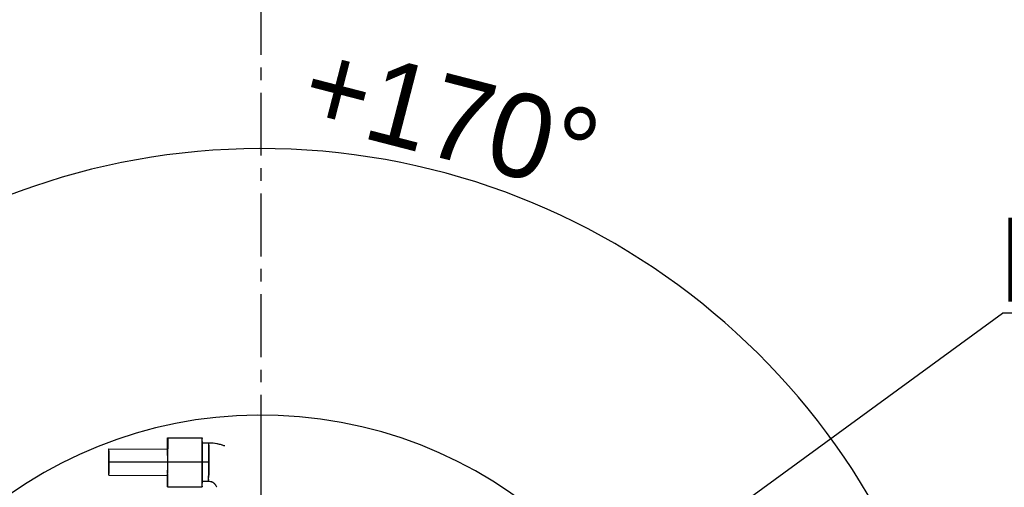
# Model space of a CAD drawing. Header units: millimetres. Extents: x 4086 to 10416, y 123 to 1549.
# Tile 228 of 256: x 9336 to 9453, y 634 to 689. Entities that reach past the tile are written whole.
import ezdxf

# ---------------------------------------------------------------- set-up
doc = ezdxf.new("R2010")
doc.units = ezdxf.units.MM
doc.linetypes.add('CENTER', pattern=[0.6, 0.375, -0.075, 0.075, -0.075])
doc.layers.add('中心线', color=7, linetype='Continuous')
doc.layers.add('运动范围', color=7, linetype='Continuous')
doc.styles.add('思源黑', font='SourceHanSansCN-Normal.ttf')
doc.dimstyles.new('尺寸标注_1_6比例中六', dxfattribs={"dimtxt": 10, "dimasz": 8, "dimexe": 2, "dimexo": 1.5, "dimgap": 1, "dimtad": 1, "dimdec": 1, "dimlfac": 6, "dimdsep": 46, "dimtxsty": '思源黑', "dimcen": 0.09, "dimadec": 0, "dimazin": 0, "dimtp": 0.01, "dimtm": 0.01, "dimtfac": 1, "dimtdec": 1, "dimtofl": 0, "dimtmove": 0, "dimatfit": 3, "dimfxl": 1, "dimtolj": 1, "dimarcsym": 0})
doc.dimstyles.new('尺寸标注_1_6比例中六弯折', dxfattribs={"dimtxt": 10, "dimasz": 8, "dimexe": 2, "dimexo": 1.5, "dimgap": 1, "dimtad": 1, "dimtih": 1, "dimtoh": 1, "dimdec": 1, "dimlfac": 6, "dimdsep": 46, "dimtxsty": '思源黑', "dimcen": 0.09, "dimadec": 0, "dimazin": 0, "dimtp": 0.01, "dimtm": 0.01, "dimtfac": 1, "dimtdec": 1, "dimtofl": 0, "dimtmove": 0, "dimatfit": 3, "dimfxl": 1, "dimtolj": 1, "dimarcsym": 0})

# ---------------------------------------------------------------- blocks, each defined once
blk = doc.blocks.new('*D681')
at = {"layer": 'Defpoints', "color": 0}
for p in [(9407, 620.8), (9364.76, 590.01)]:
    blk.add_point(p, dxfattribs=at)
at = {"layer": '中心线', "color": 0, "lineweight": -2}
for p in [(9413.46, 625.51), (9494.39, 654.42)]:
    blk.add_line(p, (9453.13, 654.42), dxfattribs=at)
at = {"layer": '中心线', "color": 0}
for p, q in [((9364.67, 590.01), (9364.85, 590.01)), ((9364.76, 589.92), (9364.76, 590.1))]:
    blk.add_line(p, q, dxfattribs=at)
blk.add_solid([(9412.68, 626.59), (9414.25, 624.43), (9407, 620.8)], dxfattribs=at)
at = {"layer": '中心线', "color": 0, "insert": (9474.26, 665.79), "char_height": 10, "attachment_point": 2, "style": '思源黑'}
blk.add_mtext('\\A1;R313.6', dxfattribs=at)
blk = doc.blocks.new('*D682')
at = {"layer": 'Defpoints', "color": 0}
for p in [(9331.48, 667.16), (9291.62, 602.91), (9292.35, 602.78), (9438.28, 590.01), (9439.02, 590.01)]:
    blk.add_point(p, dxfattribs=at)
at = {"layer": '运动范围', "color": 0, "linetype": 'Continuous', "lineweight": -2}
for p, q in [((9290.14, 603.17), (9280.04, 604.95)), ((9440.52, 590.01), (9450.78, 590.01))]:
    blk.add_line(p, q, dxfattribs=at)
blk.add_arc((9364.76, 590.01), 84.02, 5.4575, 164.5425, dxfattribs=at)
at = {"layer": '运动范围', "color": 0}
for points in [[(9282.48, 612.7), (9285.08, 612.11), (9282.01, 604.6)], [(9447.07, 597.94), (9449.73, 598.07), (9448.78, 590.01)]]:
    blk.add_solid(points, dxfattribs=at)
at = {"layer": '运动范围', "color": 0, "insert": (9388.64, 682.6), "char_height": 10, "attachment_point": 2, "rotation": 345.5363, "style": '思源黑'}
blk.add_mtext('+\\A1;170%%d', dxfattribs=at)

msp = doc.modelspace()

# ---------------------------------------------------------------- linework, layer by layer
at = {"layer": '中心线', "linetype": 'CENTER', "ltscale": 20}
msp.add_line((9364.758, 409.191), (9364.758, 771.266), dxfattribs=at)
at = {"layer": '中心线', "color": 7}
msp.add_line((9364.758, 590.013), (9364.758, 639.379), dxfattribs=at)
at = {"layer": '运动范围', "color": 7, "linetype": 'Continuous'}
for p, q in [((9353.595, 639.583), (9357.712, 639.576)), ((9358.486, 638.942), (9357.711, 638.943)), ((9357.719, 638.938), (9357.719, 638.944)), ((9358.488, 638.884), (9358.488, 638.882)), ((9358.488, 638.884), (9358.488, 638.882)), ((9358.489, 638.834), (9358.489, 638.802)), ((9358.489, 638.833), (9358.489, 638.802)), ((9358.49, 638.715), (9358.49, 638.707)), ((9358.49, 638.715), (9358.49, 638.707)), ((9358.49, 638.588), (9358.49, 638.586)), ((9358.49, 638.588), (9358.49, 638.586)), ((9358.545, 638.941), (9358.537, 638.941)), ((9346.586, 637.463), (9346.585, 637.33)), ((9346.585, 637.34), (9346.586, 637.463)), ((9346.586, 637.463), (9346.586, 637.463)), ((9346.586, 637.463), (9346.586, 637.463)), ((9346.586, 637.463), (9346.586, 637.463)), ((9346.586, 637.463), (9346.586, 637.463)), ((9346.586, 637.463), (9346.586, 637.463)), ((9346.586, 637.463), (9346.586, 637.463)), ((9346.588, 637.852), (9346.587, 637.787)), ((9346.587, 637.787), (9346.588, 637.852)), ((9346.587, 637.787), (9346.587, 637.738)), ((9346.587, 637.787), (9346.587, 637.738)), ((9346.593, 638.246), (9353.593, 638.233)), ((9346.596, 638.108), (9346.595, 638.129)), ((9346.596, 638.108), (9346.595, 638.128)), ((9346.596, 638.036), (9346.596, 638.038)), ((9346.596, 638.038), (9346.596, 638.036)), ((9346.596, 638.038), (9346.596, 638.036)), ((9346.597, 637.933), (9346.597, 637.935)), ((9346.597, 637.935), (9346.597, 637.933)), ((9346.597, 637.935), (9346.597, 637.933)), ((9346.597, 637.739), (9346.597, 637.79)), ((9346.597, 637.739), (9346.597, 637.787)), ((9346.597, 637.616), (9346.597, 637.739)), ((9346.598, 637.466), (9346.597, 637.616)), ((9346.597, 637.616), (9346.598, 637.466)), ((9346.597, 637.613), (9346.597, 637.616)), ((9346.598, 637.302), (9346.598, 637.466)), ((9346.598, 637.463), (9346.598, 637.466)), ((9346.598, 637.302), (9346.598, 637.463)), ((9353.594, 638.22), (9353.594, 638.219)), ((9353.594, 638.22), (9353.594, 638.219)), ((9353.595, 638.112), (9353.595, 638.095)), ((9353.595, 638.111), (9353.595, 638.095)), ((9353.597, 637.84), (9353.597, 637.775)), ((9353.597, 637.775), (9353.597, 637.84)), ((9353.597, 637.775), (9353.597, 637.726)), ((9353.597, 637.775), (9353.597, 637.726)), ((9353.597, 637.451), (9353.597, 637.451)), ((9353.597, 637.451), (9353.597, 637.451)), ((9353.604, 638.161), (9353.604, 638.243)), ((9353.604, 638.161), (9353.604, 638.243)), ((9353.604, 637.932), (9353.604, 638.161)), ((9353.604, 637.932), (9353.604, 638.161)), ((9353.604, 637.316), (9353.604, 637.524)), ((9353.604, 637.316), (9353.604, 637.524)), ((9357.72, 638.153), (9357.72, 637.925)), ((9357.72, 638.153), (9357.72, 637.925)), ((9357.72, 637.517), (9357.72, 637.309)), ((9357.72, 637.517), (9357.72, 637.309)), ((9358.491, 638.444), (9358.491, 638.431)), ((9358.491, 638.444), (9358.491, 638.431)), ((9358.491, 638.431), (9358.491, 638.344)), ((9358.491, 638.431), (9358.491, 638.344)), ((9358.491, 638.344), (9358.492, 638.269)), ((9358.491, 638.344), (9358.492, 638.271)), ((9358.492, 638.271), (9358.492, 638.269)), ((9358.492, 638.271), (9358.492, 638.269)), ((9358.492, 638.082), (9358.492, 638.064)), ((9358.492, 638.082), (9358.492, 638.065)), ((9358.492, 637.629), (9358.492, 637.85)), ((9358.492, 637.85), (9358.492, 637.649)), ((9358.492, 637.629), (9358.492, 637.85)), ((9358.492, 637.629), (9358.492, 637.85)), ((9358.492, 637.649), (9358.492, 637.629)), ((9358.492, 637.649), (9358.492, 637.63)), ((9346.584, 636.679), (9346.583, 636.651)), ((9346.584, 636.669), (9346.583, 636.651)), ((9346.583, 636.144), (9346.583, 636.272)), ((9346.583, 636.272), (9346.583, 636.144)), ((9346.583, 636.272), (9346.583, 636.272)), ((9346.583, 636.272), (9346.583, 636.151)), ((9346.584, 637.086), (9346.584, 637.085)), ((9346.584, 637.086), (9346.584, 637.085)), ((9346.584, 636.711), (9346.584, 636.697)), ((9346.584, 636.711), (9346.584, 636.7)), ((9346.584, 636.7), (9346.584, 636.679)), ((9346.584, 636.697), (9346.584, 636.679)), ((9346.584, 636.679), (9346.584, 636.697)), ((9346.584, 636.669), (9346.584, 636.679)), ((9346.584, 636.679), (9346.584, 636.669)), ((9346.585, 637.34), (9346.585, 637.302)), ((9346.585, 637.33), (9346.585, 637.34)), ((9346.585, 637.33), (9346.585, 637.302)), ((9346.596, 636.272), (9346.596, 636.273)), ((9346.596, 636.272), (9346.596, 636.273)), ((9346.596, 636.272), (9346.596, 636.273)), ((9346.597, 636.689), (9346.597, 636.711)), ((9346.597, 636.679), (9346.597, 636.711)), ((9346.597, 636.679), (9346.597, 636.689)), ((9346.597, 636.689), (9346.597, 636.679)), ((9353.597, 636.667), (9346.597, 636.679)), ((9346.597, 636.661), (9346.597, 636.679)), ((9346.597, 636.679), (9346.597, 636.661)), ((9346.597, 636.659), (9346.597, 636.679)), ((9346.597, 636.651), (9346.597, 636.661)), ((9346.598, 637.214), (9346.598, 637.302)), ((9346.598, 637.207), (9346.598, 637.302)), ((9346.598, 637.086), (9346.598, 637.214)), ((9346.598, 637.214), (9346.598, 637.086)), ((9346.598, 637.085), (9346.598, 637.086)), ((9353.602, 636.326), (9353.603, 636.624)), ((9353.603, 636.667), (9353.603, 636.688)), ((9353.603, 636.688), (9353.603, 636.676)), ((9353.603, 636.667), (9353.603, 636.676)), ((9353.603, 636.676), (9353.603, 636.667)), ((9358.492, 636.658), (9353.603, 636.667)), ((9353.603, 636.648), (9353.603, 636.667)), ((9353.603, 636.667), (9353.603, 636.648)), ((9353.603, 636.624), (9353.603, 636.667)), ((9353.603, 636.648), (9353.603, 636.624)), ((9357.72, 637.001), (9357.719, 636.702)), ((9357.719, 636.678), (9357.719, 636.702)), ((9357.719, 636.702), (9357.719, 636.66)), ((9357.719, 636.678), (9357.719, 636.66)), ((9357.719, 636.66), (9357.719, 636.678)), ((9357.719, 636.66), (9357.719, 636.638)), ((9357.719, 636.65), (9357.719, 636.66)), ((9357.719, 636.66), (9357.719, 636.65)), ((9357.719, 636.638), (9357.719, 636.65)), ((9358.492, 637.155), (9358.492, 637.328)), ((9358.492, 637.328), (9358.492, 637.27)), ((9358.492, 637.155), (9358.492, 637.328)), ((9358.492, 637.155), (9358.492, 637.328)), ((9358.492, 637.326), (9358.492, 637.27)), ((9358.492, 637.27), (9358.492, 637.166)), ((9358.492, 637.27), (9358.492, 637.166)), ((9358.492, 637.166), (9358.492, 637.155)), ((9358.492, 637.166), (9358.492, 637.155)), ((9346.583, 636.151), (9346.583, 636.056)), ((9346.583, 636.144), (9346.583, 636.056)), ((9346.583, 636.056), (9346.583, 635.892)), ((9346.583, 636.056), (9346.583, 635.892)), ((9346.583, 635.742), (9346.583, 635.892)), ((9346.583, 635.892), (9346.583, 635.742)), ((9346.583, 635.892), (9346.583, 635.745)), ((9346.583, 635.745), (9346.583, 635.742)), ((9346.583, 635.742), (9346.583, 635.618)), ((9346.583, 635.618), (9346.584, 635.568)), ((9346.583, 635.618), (9346.584, 635.568)), ((9346.588, 635.126), (9346.588, 635.126)), ((9346.588, 635.126), (9346.588, 635.126)), ((9346.588, 635.112), (9353.587, 635.1)), ((9346.59, 635.234), (9346.591, 635.252)), ((9346.593, 635.571), (9346.593, 635.618)), ((9346.593, 635.571), (9346.593, 635.618)), ((9346.593, 635.506), (9346.593, 635.571)), ((9346.593, 635.571), (9346.593, 635.506)), ((9346.595, 636.018), (9346.595, 636.056)), ((9346.595, 636.028), (9346.595, 636.056)), ((9346.595, 636.028), (9346.595, 636.017)), ((9346.595, 635.895), (9346.595, 636.028)), ((9346.595, 636.017), (9346.595, 635.895)), ((9346.595, 635.895), (9346.595, 635.895)), ((9346.595, 635.895), (9346.595, 635.895)), ((9346.595, 635.895), (9346.595, 635.895)), ((9346.595, 635.895), (9346.595, 635.895)), ((9346.595, 635.895), (9346.595, 635.895)), ((9346.595, 635.895), (9346.595, 635.895)), ((9353.591, 635.24), (9353.59, 635.217)), ((9353.591, 635.24), (9353.59, 635.218)), ((9353.594, 635.729), (9353.593, 635.606)), ((9353.593, 635.606), (9353.593, 635.555)), ((9353.593, 635.606), (9353.593, 635.555)), ((9353.594, 635.733), (9353.594, 635.729)), ((9353.598, 635.173), (9353.599, 635.401)), ((9353.598, 635.173), (9353.599, 635.401)), ((9353.598, 635.09), (9353.598, 635.173)), ((9353.598, 635.09), (9353.598, 635.173)), ((9353.601, 635.81), (9353.601, 636.018)), ((9353.601, 635.81), (9353.601, 636.018)), ((9357.716, 635.394), (9357.715, 635.165)), ((9357.716, 635.394), (9357.715, 635.165)), ((9357.718, 636.011), (9357.717, 635.802)), ((9357.718, 636.011), (9357.717, 635.802)), ((9358.486, 635.032), (9358.486, 634.973)), ((9358.486, 635.032), (9358.486, 634.973)), ((9358.486, 635.029), (9358.486, 634.973)), ((9358.488, 635.429), (9358.487, 635.234)), ((9358.487, 635.234), (9358.487, 635.221)), ((9358.487, 635.234), (9358.487, 635.221)), ((9358.489, 635.652), (9358.488, 635.466)), ((9358.488, 635.466), (9358.488, 635.429)), ((9358.488, 635.466), (9358.488, 635.429)), ((9358.488, 635.466), (9358.488, 635.431)), ((9358.488, 635.431), (9358.488, 635.429)), ((9358.489, 635.667), (9358.489, 635.652)), ((9358.489, 635.667), (9358.489, 635.652)), ((9358.489, 635.652), (9358.489, 635.652)), ((9358.49, 635.928), (9358.491, 636.138)), ((9358.491, 636.138), (9358.49, 636.046)), ((9358.49, 635.928), (9358.491, 636.138)), ((9358.49, 635.928), (9358.491, 636.138)), ((9358.491, 636.138), (9358.49, 636.046)), ((9358.49, 636.046), (9358.49, 635.928)), ((9358.49, 636.046), (9358.49, 635.928)), ((9358.49, 636.046), (9358.49, 635.933)), ((9358.49, 635.933), (9358.49, 635.928)), ((9358.491, 636.15), (9358.491, 636.138)), ((9358.491, 636.15), (9358.491, 636.138)), ((9358.478, 634.375), (9357.703, 634.376)), ((9358.482, 634.598), (9358.483, 634.662)), ((9358.483, 634.662), (9358.482, 634.598)), ((9358.482, 634.598), (9358.483, 634.662)), ((9358.486, 634.973), (9358.485, 634.873)), ((9358.486, 634.973), (9358.485, 634.873)), ((9358.485, 634.873), (9358.485, 634.862)), ((9358.485, 634.873), (9358.485, 634.863)), ((9353.585, 633.75), (9357.702, 633.743))]:
    msp.add_line(p, q, dxfattribs=at)
for centre, radius, start, end in [((9364.758, 590.013), 287.167, 190, 18.68011), ((9364.758, 590.013), 52.267, 190, 170), ((9428.727, 638.498), 75.142, 179.3931, 179.50991), ((9428.725, 638.498), 75.139, 179.3931, 179.50991), ((9384.618, 638.98), 31.03, 179.13988, 179.41903), ((9384.617, 638.98), 31.029, 179.13988, 179.41903), ((9365.676, 639.266), 12.086, 178.84236, 179.14971), ((9365.675, 639.266), 12.085, 178.84235, 179.14972), ((9352.926, 639.541), 0.671, 2.25992, 2.47595), ((9341.524, 639.308), 12.076, 0.65079, 0.95772), ((9341.524, 639.308), 12.076, 0.65078, 0.95772), ((9316.597, 639.034), 37.004, 0.40354, 0.63784), ((9316.599, 639.034), 37.003, 0.40354, 0.63784), ((9278.474, 638.761), 75.128, 0.29017, 0.40691), ((9278.477, 638.761), 75.125, 0.29016, 0.40691), ((9345.63, 639.301), 12.086, 0.65029, 0.95764), ((9345.631, 639.301), 12.085, 0.65028, 0.95765), ((9326.688, 639.081), 31.03, 0.38097, 0.66012), ((9326.688, 639.081), 31.029, 0.38097, 0.66012), ((9282.577, 638.753), 75.142, 0.29009, 0.4069), ((9282.579, 638.753), 75.139, 0.29009, 0.4069), ((8849.421, 637.633), 508.3, 359.89506, 0.14712), ((9358.474, 633.309), 5.633, 79.06817, 89.88384), ((9358.475, 633.31), 5.632, 79.28275, 89.88505), ((9358.475, 633.312), 5.629, 79.91113, 89.88882), ((9358.476, 633.349), 5.592, 89.37354, 89.89994), ((9348.768, 638.723), 9.722, 0.65184, 0.93966), ((9348.778, 638.723), 9.711, 0.65175, 0.93986), ((9348.798, 638.723), 9.691, 0.65427, 0.93947), ((9328.503, 638.502), 29.987, 0.39278, 0.63331), ((9327.588, 638.497), 30.902, 0.4038, 0.56376), ((9327.588, 638.497), 30.902, 0.4038, 0.56376), ((9358.475, 633.312), 5.63, 79.91088, 89.28505), ((9358.479, 633.339), 5.602, 79.27013, 79.90328), ((9358.478, 633.337), 5.605, 79.05414, 79.27017), ((9358.48, 633.343), 5.598, 78.52508, 79.27501), ((9358.476, 633.324), 5.618, 74.04552, 79.05193), ((9358.48, 633.341), 5.6, 78.52669, 79.06019), ((9358.476, 633.325), 5.616, 69.89976, 74.09272), ((9358.476, 633.326), 5.616, 69.89972, 74.04561), ((9414.32, 637.42), 67.733, 179.4796, 179.63814), ((9413.832, 637.424), 67.246, 179.47942, 179.63528), ((9423.935, 637.346), 77.349, 179.48958, 179.62508), ((9335.448, 638.037), 11.148, 0.46952, 0.80652), ((9335.325, 638.036), 11.27, 0.47091, 0.79993), ((9335.156, 638.034), 11.44, 0.47068, 0.79278), ((9316.424, 637.87), 30.172, 0.31943, 0.49151), ((9312.676, 637.845), 33.92, 0.32282, 0.44345), ((9312.884, 637.847), 33.713, 0.3253, 0.44367), ((9341.608, 638.016), 11.988, 0.45925, 0.77874), ((9341.69, 638.016), 11.906, 0.45655, 0.78425), ((9341.721, 638.017), 11.875, 0.45809, 0.78431), ((9322.265, 637.849), 31.332, 0.31642, 0.47961), ((9319.499, 637.832), 34.098, 0.3208, 0.44318), ((9319.504, 637.832), 34.092, 0.32086, 0.44318), ((9276.248, 637.603), 77.349, 0.17492, 0.31042), ((9285.864, 637.644), 67.733, 0.16186, 0.3204), ((9286.351, 637.646), 67.246, 0.16472, 0.32058), ((8799.074, 637.722), 554.53, 359.89323, 0.05389), ((8749.255, 637.698), 604.349, 359.752787, 359.898221), ((8955.033, 637.056), 402.687, 359.61799, 359.94043), ((9334.603, 635.372), 11.988, 359.02126, 359.34075), ((9334.681, 635.371), 11.91, 359.01578, 359.34364), ((9334.716, 635.37), 11.875, 359.01569, 359.34191), ((9315.261, 635.606), 31.332, 359.32039, 359.48358), ((9278.85, 635.938), 67.744, 359.4796, 359.6382), ((9269.245, 636.012), 77.349, 359.48958, 359.62508), ((9279.348, 635.934), 67.246, 359.47942, 359.63528), ((9312.156, 635.636), 34.436, 359.361, 359.47877), ((9312.162, 635.636), 34.431, 359.36099, 359.47871), ((9342.281, 635.35), 11.31, 359.00054, 359.33076), ((9342.324, 635.349), 11.267, 359.00004, 359.32893), ((9342.447, 635.347), 11.144, 358.99345, 359.33031), ((9323.428, 635.581), 30.164, 359.30837, 359.48059), ((9319.541, 635.62), 34.051, 359.36051, 359.47433), ((9319.545, 635.62), 34.047, 359.3605, 359.47429), ((9428.706, 634.573), 75.128, 180.29017, 180.40691), ((9428.703, 634.573), 75.125, 180.29016, 180.40691), ((9390.583, 634.3), 37.004, 180.40354, 180.63784), ((9390.582, 634.3), 37.003, 180.40354, 180.63784), ((9365.657, 634.025), 12.076, 180.65079, 180.95772), ((9365.656, 634.025), 12.076, 180.65078, 180.95772), ((9341.505, 634.068), 12.086, 358.84236, 359.14971), ((9341.505, 634.068), 12.085, 358.84235, 359.14972), ((9322.563, 634.354), 31.03, 359.13988, 359.41903), ((9322.563, 634.354), 31.029, 359.13988, 359.41903), ((9278.453, 634.835), 75.142, 359.3931, 359.50991), ((9278.456, 634.835), 75.139, 359.3931, 359.50991), ((9345.631, 634.06), 12.076, 358.84228, 359.14921), ((9345.631, 634.06), 12.076, 358.84228, 359.14922), ((9320.706, 634.422), 37.004, 359.16216, 359.39646), ((9320.707, 634.422), 37.003, 359.16216, 359.39646), ((9282.584, 634.828), 75.128, 359.39309, 359.50983), ((9282.587, 634.828), 75.125, 359.39309, 359.50984), ((9358.475, 633.319), 1.056, 74.67498, 89.85871), ((9358.475, 633.32), 1.055, 74.67333, 89.86131), ((9358.475, 633.32), 1.055, 74.66093, 89.86185), ((9346.762, 634.664), 11.72, 358.87083, 359.2692), ((9346.77, 634.664), 11.712, 358.87034, 359.2693), ((9327.858, 634.923), 30.626, 359.23576, 359.3922), ((9327.868, 634.923), 30.616, 359.23575, 359.39206), ((9264.073, 635.54), 94.414, 359.46586, 359.58866), ((9263.777, 635.543), 94.71, 359.46745, 359.58846), ((9274.444, 635.455), 84.043, 359.45976, 359.59613), ((9358.477, 633.329), 1.046, 70.27505, 74.64583), ((9358.478, 633.331), 1.044, 74.11294, 74.64468), ((9358.478, 633.331), 1.044, 74.11096, 74.63157), ((9358.476, 633.326), 1.049, 68.50906, 74.10634), ((9358.477, 633.327), 1.048, 70.27628, 74.11092), ((9358.475, 633.323), 1.052, 59.78038, 70.26997), ((9358.476, 633.325), 1.05, 68.5103, 70.27643), ((9358.475, 633.324), 1.051, 60.1899, 68.50843), ((9358.478, 633.329), 1.045, 59.48738, 60.18086), ((9358.475, 633.323), 1.052, 54.29293, 59.76149), ((9358.476, 633.324), 1.051, 53.20344, 59.76363), ((9358.475, 633.324), 1.051, 54.28865, 59.48317), ((9358.474, 633.322), 1.053, 53.21133, 54.29406), ((9358.474, 633.322), 1.054, 52.26289, 53.20552), ((9358.476, 633.324), 1.051, 45.34333, 53.21374), ((9358.475, 633.323), 1.052, 44.91395, 52.26409), ((9358.475, 633.324), 1.051, 45.34466, 52.26671), ((9358.48, 633.329), 1.045, 44.89424, 45.33158), ((9358.474, 633.324), 1.052, 37.55396, 44.88555), ((9358.48, 633.329), 1.045, 44.46742, 44.90522), ((9358.475, 633.325), 1.051, 36.58574, 44.45566), ((9358.473, 633.323), 1.054, 36.59397, 37.55518), ((9358.473, 633.323), 1.053, 35.47498, 36.58816), ((9358.476, 633.324), 1.051, 30.0359, 36.59604), ((9358.475, 633.324), 1.052, 30.03801, 35.47611), ((9358.475, 633.324), 1.052, 19.52968, 30.01929), ((9357.033, 633.787), 0.671, 357.32405, 357.54008), ((9358.476, 633.325), 1.05, 19.52325, 21.35816)]:
    msp.add_arc(centre, radius, start, end, dxfattribs=at)
for points, knots in [([(9353.582, 638.243), (9353.583, 638.391), (9353.586, 638.813), (9353.587, 639.234), (9353.592, 639.509)], [0, 0, 0, 0, 0.3492731, 1, 1, 1, 1]), ([(9353.595, 639.583), (9353.596, 639.584), (9353.595, 639.576), (9353.596, 639.573), (9353.596, 639.57)], [0, 0, 0, 0, 0.2476139, 1, 1, 1, 1]), ([(9353.596, 639.57), (9353.596, 639.573), (9353.595, 639.576), (9353.596, 639.583), (9353.595, 639.583)], [0, 0, 0, 0, 0.7468767, 1, 1, 1, 1]), ([(9353.597, 639.568), (9353.596, 639.572), (9353.595, 639.575), (9353.597, 639.583), (9353.595, 639.583)], [0, 0, 0, 0, 0.7472596, 1, 1, 1, 1]), ([(9353.598, 639.51), (9353.598, 639.517), (9353.597, 639.537), (9353.597, 639.557), (9353.596, 639.57)], [0, 0, 0, 0, 0.3249401, 1, 1, 1, 1]), ([(9353.598, 639.51), (9353.598, 639.516), (9353.598, 639.535), (9353.597, 639.555), (9353.597, 639.568)], [0, 0, 0, 0, 0.3180343, 1, 1, 1, 1]), ([(9353.597, 639.568), (9353.597, 639.564), (9353.597, 639.546), (9353.598, 639.527), (9353.598, 639.512)], [0, 0, 0, 0, 0.1827735, 1, 1, 1, 1]), ([(9353.598, 639.512), (9353.599, 639.453), (9353.603, 639.03), (9353.603, 638.607), (9353.604, 638.243)], [0, 0, 0, 0, 0.1400735, 1, 1, 1, 1]), ([(9357.712, 639.576), (9357.718, 639.576), (9357.706, 639.537), (9357.714, 639.521), (9357.715, 639.503)], [0, 0, 0, 0, 0.2515462, 1, 1, 1, 1]), ([(9357.715, 639.502), (9357.714, 639.52), (9357.706, 639.538), (9357.718, 639.575), (9357.712, 639.576)], [0, 0, 0, 0, 0.7460946, 1, 1, 1, 1]), ([(9357.712, 639.576), (9357.718, 639.576), (9357.706, 639.537), (9357.714, 639.521), (9357.715, 639.503)], [0, 0, 0, 0, 0.2515484, 1, 1, 1, 1]), ([(9357.719, 638.944), (9357.718, 639.006), (9357.718, 639.192), (9357.717, 639.378), (9357.715, 639.502)], [0, 0, 0, 0, 0.3352361, 1, 1, 1, 1]), ([(9358.486, 638.942), (9358.491, 638.942), (9358.481, 638.911), (9358.488, 638.898), (9358.488, 638.884)], [0, 0, 0, 0, 0.2515466, 1, 1, 1, 1]), ([(9358.488, 638.882), (9358.488, 638.897), (9358.481, 638.909), (9358.491, 638.942), (9358.486, 638.942)], [0, 0, 0, 0, 0.748414, 1, 1, 1, 1]), ([(9358.486, 638.942), (9358.491, 638.942), (9358.481, 638.911), (9358.488, 638.898), (9358.488, 638.884)], [0, 0, 0, 0, 0.2515492, 1, 1, 1, 1]), ([(9346.586, 637.463), (9346.586, 637.492), (9346.586, 637.6), (9346.587, 637.708), (9346.587, 637.787)], [0, 0, 0, 0, 0.2682289, 1, 1, 1, 1]), ([(9346.587, 637.738), (9346.587, 637.717), (9346.587, 637.625), (9346.586, 637.533), (9346.586, 637.463)], [0, 0, 0, 0, 0.2346443, 1, 1, 1, 1]), ([(9346.587, 637.738), (9346.587, 637.717), (9346.587, 637.625), (9346.586, 637.533), (9346.586, 637.463)], [0, 0, 0, 0, 0.2347633, 1, 1, 1, 1]), ([(9346.593, 638.245), (9346.593, 638.245), (9346.593, 638.245), (9346.593, 638.246), (9346.593, 638.246)], [0, 0, 0, 0, 0.7032498, 1, 1, 1, 1]), ([(9346.593, 638.245), (9346.593, 638.245), (9346.593, 638.245), (9346.593, 638.246), (9346.593, 638.246)], [0, 0, 0, 0, 0.7032502, 1, 1, 1, 1]), ([(9346.593, 638.246), (9346.594, 638.246), (9346.593, 638.238), (9346.594, 638.236), (9346.594, 638.233)], [0, 0, 0, 0, 0.2442156, 1, 1, 1, 1]), ([(9346.594, 638.233), (9346.594, 638.236), (9346.594, 638.24), (9346.593, 638.244), (9346.593, 638.245)], [0, 0, 0, 0, 0.6796219, 1, 1, 1, 1]), ([(9346.594, 638.234), (9346.594, 638.236), (9346.594, 638.24), (9346.593, 638.244), (9346.593, 638.245)], [0, 0, 0, 0, 0.6788743, 1, 1, 1, 1]), ([(9353.593, 638.233), (9353.593, 638.233), (9353.593, 638.233), (9353.593, 638.233), (9353.593, 638.233)], [0, 0, 0, 0, 0.2964943, 1, 1, 1, 1]), ([(9353.593, 638.233), (9353.593, 638.232), (9353.593, 638.227), (9353.594, 638.223), (9353.594, 638.219)], [0, 0, 0, 0, 0.3168312, 1, 1, 1, 1]), ([(9353.594, 638.219), (9353.594, 638.223), (9353.592, 638.227), (9353.594, 638.233), (9353.593, 638.233)], [0, 0, 0, 0, 0.7405988, 1, 1, 1, 1]), ([(9353.593, 638.233), (9353.593, 638.233), (9353.593, 638.233), (9353.593, 638.233), (9353.593, 638.233)], [0, 0, 0, 0, 0.2964948, 1, 1, 1, 1]), ([(9353.593, 638.233), (9353.593, 638.232), (9353.593, 638.227), (9353.594, 638.223), (9353.594, 638.22)], [0, 0, 0, 0, 0.3175942, 1, 1, 1, 1]), ([(9353.597, 637.451), (9353.597, 637.48), (9353.597, 637.588), (9353.597, 637.696), (9353.597, 637.775)], [0, 0, 0, 0, 0.2682289, 1, 1, 1, 1]), ([(9353.597, 637.726), (9353.597, 637.705), (9353.597, 637.613), (9353.597, 637.521), (9353.597, 637.451)], [0, 0, 0, 0, 0.2346442, 1, 1, 1, 1]), ([(9353.597, 637.726), (9353.597, 637.705), (9353.597, 637.613), (9353.597, 637.521), (9353.597, 637.451)], [0, 0, 0, 0, 0.2347632, 1, 1, 1, 1]), ([(9346.588, 635.126), (9346.588, 635.123), (9346.587, 635.119), (9346.589, 635.113), (9346.588, 635.112)], [0, 0, 0, 0, 0.7405988, 1, 1, 1, 1]), ([(9346.588, 635.113), (9346.588, 635.114), (9346.588, 635.119), (9346.588, 635.123), (9346.588, 635.126)], [0, 0, 0, 0, 0.3345173, 1, 1, 1, 1]), ([(9346.588, 635.113), (9346.588, 635.114), (9346.588, 635.119), (9346.588, 635.123), (9346.588, 635.126)], [0, 0, 0, 0, 0.3353905, 1, 1, 1, 1]), ([(9346.588, 635.112), (9346.588, 635.112), (9346.588, 635.113), (9346.588, 635.113), (9346.588, 635.113)], [0, 0, 0, 0, 0.2793485, 1, 1, 1, 1]), ([(9346.593, 635.618), (9346.594, 635.64), (9346.594, 635.732), (9346.594, 635.824), (9346.595, 635.895)], [0, 0, 0, 0, 0.2345243, 1, 1, 1, 1]), ([(9346.595, 635.895), (9346.595, 635.866), (9346.594, 635.758), (9346.594, 635.65), (9346.593, 635.571)], [0, 0, 0, 0, 0.2682289, 1, 1, 1, 1]), ([(9346.593, 635.618), (9346.594, 635.64), (9346.594, 635.732), (9346.594, 635.824), (9346.595, 635.895)], [0, 0, 0, 0, 0.2346427, 1, 1, 1, 1]), ([(9353.582, 633.822), (9353.581, 633.881), (9353.578, 634.304), (9353.577, 634.727), (9353.577, 635.09)], [0, 0, 0, 0, 0.1400735, 1, 1, 1, 1]), ([(9353.587, 635.1), (9353.588, 635.1), (9353.587, 635.107), (9353.588, 635.109), (9353.588, 635.112)], [0, 0, 0, 0, 0.2442114, 1, 1, 1, 1]), ([(9353.588, 635.101), (9353.588, 635.101), (9353.588, 635.1), (9353.588, 635.1), (9353.587, 635.1)], [0, 0, 0, 0, 0.720476, 1, 1, 1, 1]), ([(9353.588, 635.112), (9353.588, 635.11), (9353.588, 635.106), (9353.588, 635.102), (9353.588, 635.101)], [0, 0, 0, 0, 0.6611287, 1, 1, 1, 1]), ([(9353.598, 635.09), (9353.597, 634.943), (9353.595, 634.521), (9353.594, 634.099), (9353.588, 633.825)], [0, 0, 0, 0, 0.3492731, 1, 1, 1, 1]), ([(9353.588, 633.825), (9353.588, 633.806), (9353.58, 633.788), (9353.591, 633.752), (9353.585, 633.75)], [0, 0, 0, 0, 0.7460946, 1, 1, 1, 1]), ([(9357.705, 633.814), (9357.705, 633.844), (9357.708, 634.03), (9357.71, 634.216), (9357.711, 634.372)], [0, 0, 0, 0, 0.1604272, 1, 1, 1, 1]), ([(9358.48, 634.433), (9358.48, 634.419), (9358.473, 634.407), (9358.483, 634.375), (9358.478, 634.375)], [0, 0, 0, 0, 0.7484492, 1, 1, 1, 1]), ([(9358.48, 634.433), (9358.48, 634.444), (9358.481, 634.499), (9358.482, 634.554), (9358.482, 634.598)], [0, 0, 0, 0, 0.1908337, 1, 1, 1, 1]), ([(9358.48, 634.433), (9358.48, 634.444), (9358.481, 634.499), (9358.482, 634.554), (9358.482, 634.598)], [0, 0, 0, 0, 0.1908337, 1, 1, 1, 1]), ([(9353.585, 633.75), (9353.591, 633.75), (9353.579, 633.79), (9353.588, 633.805), (9353.588, 633.823)], [0, 0, 0, 0, 0.2515484, 1, 1, 1, 1]), ([(9357.703, 633.759), (9357.703, 633.755), (9357.701, 633.751), (9357.703, 633.743), (9357.702, 633.743)], [0, 0, 0, 0, 0.7472596, 1, 1, 1, 1]), ([(9357.703, 633.756), (9357.703, 633.753), (9357.702, 633.75), (9357.703, 633.743), (9357.702, 633.743)], [0, 0, 0, 0, 0.7468767, 1, 1, 1, 1]), ([(9357.702, 633.743), (9357.703, 633.743), (9357.702, 633.75), (9357.703, 633.753), (9357.703, 633.756)], [0, 0, 0, 0, 0.2476139, 1, 1, 1, 1]), ([(9357.705, 633.816), (9357.705, 633.81), (9357.704, 633.79), (9357.704, 633.77), (9357.703, 633.756)], [0, 0, 0, 0, 0.3249401, 1, 1, 1, 1]), ([(9357.705, 633.816), (9357.705, 633.81), (9357.704, 633.791), (9357.704, 633.772), (9357.703, 633.759)], [0, 0, 0, 0, 0.3180343, 1, 1, 1, 1]), ([(9357.703, 633.759), (9357.703, 633.762), (9357.704, 633.781), (9357.704, 633.799), (9357.705, 633.814)], [0, 0, 0, 0, 0.1827735, 1, 1, 1, 1])]:
    msp.add_open_spline(points, degree=3, knots=knots, dxfattribs=at)
for points in [[(9353.585, 638.707), (9353.584, 638.633), (9353.584, 638.559), (9353.584, 638.485)], [(9353.585, 638.707), (9353.584, 638.633), (9353.584, 638.559), (9353.584, 638.485)], [(9353.586, 638.947), (9353.586, 638.867), (9353.585, 638.787), (9353.585, 638.707)], [(9353.586, 638.947), (9353.586, 638.867), (9353.585, 638.787), (9353.585, 638.707)], [(9353.588, 639.141), (9353.587, 639.076), (9353.587, 639.011), (9353.586, 638.947)], [(9353.588, 639.141), (9353.587, 639.076), (9353.587, 639.011), (9353.586, 638.947)], [(9353.602, 638.947), (9353.602, 639.011), (9353.602, 639.076), (9353.601, 639.141)], [(9353.602, 638.947), (9353.602, 639.011), (9353.602, 639.076), (9353.601, 639.141)], [(9353.603, 638.707), (9353.603, 638.787), (9353.602, 638.867), (9353.602, 638.947)], [(9353.603, 638.707), (9353.603, 638.787), (9353.602, 638.867), (9353.602, 638.947)], [(9353.603, 638.485), (9353.603, 638.559), (9353.603, 638.633), (9353.603, 638.707)], [(9353.603, 638.485), (9353.603, 638.559), (9353.603, 638.633), (9353.603, 638.707)], [(9357.718, 639.134), (9357.718, 639.07), (9357.718, 639.007), (9357.719, 638.943)], [(9357.718, 639.134), (9357.718, 639.07), (9357.718, 639.007), (9357.719, 638.944)], [(9357.719, 638.944), (9357.719, 638.862), (9357.719, 638.781), (9357.719, 638.7)], [(9357.719, 638.943), (9357.719, 638.862), (9357.719, 638.781), (9357.719, 638.7)], [(9357.719, 638.7), (9357.72, 638.626), (9357.72, 638.552), (9357.72, 638.478)], [(9357.719, 638.7), (9357.72, 638.626), (9357.72, 638.552), (9357.72, 638.478)], [(9358.49, 638.586), (9358.49, 638.626), (9358.49, 638.667), (9358.49, 638.707)], [(9358.49, 638.707), (9358.49, 638.667), (9358.49, 638.626), (9358.49, 638.586)], [(9358.49, 638.586), (9358.49, 638.626), (9358.49, 638.667), (9358.49, 638.707)], [(9358.49, 638.586), (9358.49, 638.626), (9358.49, 638.667), (9358.49, 638.707)], [(9358.49, 638.707), (9358.49, 638.667), (9358.49, 638.628), (9358.49, 638.588)], [(9358.491, 638.431), (9358.491, 638.483), (9358.491, 638.534), (9358.49, 638.586)], [(9358.49, 638.586), (9358.491, 638.538), (9358.491, 638.491), (9358.491, 638.444)], [(9358.491, 638.431), (9358.491, 638.483), (9358.491, 638.534), (9358.49, 638.586)], [(9358.491, 638.431), (9358.491, 638.483), (9358.491, 638.534), (9358.49, 638.586)], [(9346.595, 638.192), (9346.594, 638.206), (9346.594, 638.22), (9346.594, 638.234)], [(9346.595, 638.193), (9346.594, 638.207), (9346.594, 638.22), (9346.594, 638.233)], [(9346.594, 638.233), (9346.594, 638.22), (9346.594, 638.207), (9346.595, 638.194)], [(9346.597, 637.933), (9346.596, 637.967), (9346.596, 638.002), (9346.596, 638.036)], [(9346.597, 637.787), (9346.597, 637.836), (9346.597, 637.884), (9346.597, 637.933)], [(9346.597, 637.79), (9346.597, 637.732), (9346.597, 637.674), (9346.597, 637.616)], [(9346.598, 637.466), (9346.598, 637.382), (9346.598, 637.298), (9346.598, 637.214)], [(9353.584, 638.485), (9353.583, 638.404), (9353.583, 638.324), (9353.582, 638.243)], [(9353.584, 638.485), (9353.583, 638.404), (9353.583, 638.324), (9353.582, 638.243)], [(9353.595, 638.179), (9353.594, 638.192), (9353.594, 638.206), (9353.594, 638.219)], [(9353.594, 638.219), (9353.594, 638.206), (9353.594, 638.193), (9353.595, 638.179)], [(9353.604, 638.243), (9353.603, 638.324), (9353.603, 638.404), (9353.603, 638.485)], [(9353.604, 638.243), (9353.603, 638.324), (9353.603, 638.404), (9353.603, 638.485)], [(9353.604, 637.524), (9353.604, 637.66), (9353.604, 637.796), (9353.604, 637.932)], [(9353.604, 637.524), (9353.604, 637.66), (9353.604, 637.796), (9353.604, 637.932)], [(9357.72, 638.478), (9357.72, 638.37), (9357.72, 638.262), (9357.72, 638.153)], [(9357.72, 638.478), (9357.72, 638.37), (9357.72, 638.262), (9357.72, 638.153)], [(9357.72, 637.925), (9357.72, 637.789), (9357.72, 637.653), (9357.72, 637.517)], [(9357.72, 637.925), (9357.72, 637.789), (9357.72, 637.653), (9357.72, 637.517)], [(9358.492, 638.269), (9358.491, 638.323), (9358.491, 638.377), (9358.491, 638.431)], [(9358.492, 638.269), (9358.491, 638.323), (9358.491, 638.377), (9358.491, 638.431)], [(9358.492, 638.269), (9358.491, 638.323), (9358.491, 638.377), (9358.491, 638.431)], [(9358.492, 638.064), (9358.492, 638.132), (9358.492, 638.2), (9358.492, 638.269)], [(9358.492, 638.269), (9358.492, 638.207), (9358.492, 638.144), (9358.492, 638.082)], [(9358.492, 638.064), (9358.492, 638.132), (9358.492, 638.2), (9358.492, 638.269)], [(9358.492, 638.064), (9358.492, 638.132), (9358.492, 638.2), (9358.492, 638.269)], [(9358.492, 638.065), (9358.492, 637.993), (9358.492, 637.922), (9358.492, 637.85)], [(9358.492, 637.85), (9358.492, 637.921), (9358.492, 637.993), (9358.492, 638.064)], [(9358.492, 637.85), (9358.492, 637.921), (9358.492, 637.993), (9358.492, 638.064)], [(9358.492, 637.85), (9358.492, 637.921), (9358.492, 637.993), (9358.492, 638.064)], [(9358.492, 637.63), (9358.492, 637.529), (9358.492, 637.427), (9358.492, 637.326)], [(9358.492, 637.328), (9358.492, 637.429), (9358.492, 637.529), (9358.492, 637.629)], [(9358.492, 637.629), (9358.492, 637.529), (9358.492, 637.429), (9358.492, 637.328)], [(9358.492, 637.328), (9358.492, 637.429), (9358.492, 637.529), (9358.492, 637.629)], [(9358.492, 637.328), (9358.492, 637.429), (9358.492, 637.529), (9358.492, 637.629)], [(9346.583, 636.272), (9346.583, 636.404), (9346.583, 636.537), (9346.584, 636.669)], [(9346.584, 637.086), (9346.585, 637.167), (9346.585, 637.248), (9346.585, 637.33)], [(9346.585, 637.302), (9346.585, 637.23), (9346.585, 637.158), (9346.584, 637.086)], [(9346.585, 637.302), (9346.585, 637.23), (9346.585, 637.158), (9346.584, 637.086)], [(9346.584, 637.086), (9346.584, 636.961), (9346.584, 636.836), (9346.584, 636.711)], [(9346.584, 636.697), (9346.584, 636.826), (9346.584, 636.956), (9346.584, 637.086)], [(9346.584, 637.085), (9346.584, 636.961), (9346.584, 636.836), (9346.584, 636.711)], [(9346.595, 636.056), (9346.596, 636.128), (9346.596, 636.2), (9346.596, 636.272)], [(9346.596, 636.272), (9346.596, 636.191), (9346.596, 636.11), (9346.595, 636.028)], [(9346.595, 636.056), (9346.596, 636.128), (9346.596, 636.2), (9346.596, 636.272)], [(9346.597, 636.661), (9346.597, 636.531), (9346.596, 636.402), (9346.596, 636.272)], [(9346.596, 636.273), (9346.596, 636.401), (9346.597, 636.53), (9346.597, 636.659)], [(9346.597, 636.711), (9346.597, 636.836), (9346.597, 636.961), (9346.598, 637.086)], [(9346.598, 637.086), (9346.597, 636.954), (9346.597, 636.821), (9346.597, 636.689)], [(9346.597, 636.711), (9346.597, 636.836), (9346.597, 636.96), (9346.598, 637.085)], [(9353.601, 636.018), (9353.602, 636.12), (9353.602, 636.223), (9353.602, 636.326)], [(9353.601, 636.018), (9353.602, 636.12), (9353.602, 636.223), (9353.602, 636.326)], [(9353.602, 636.326), (9353.602, 636.433), (9353.603, 636.54), (9353.603, 636.648)], [(9353.603, 637.006), (9353.603, 637.109), (9353.604, 637.212), (9353.604, 637.316)], [(9353.603, 637.006), (9353.603, 637.109), (9353.604, 637.212), (9353.604, 637.316)], [(9353.603, 636.688), (9353.603, 636.794), (9353.603, 636.9), (9353.603, 637.006)], [(9353.603, 636.676), (9353.603, 636.786), (9353.603, 636.896), (9353.603, 637.006)], [(9357.719, 636.321), (9357.719, 636.217), (9357.718, 636.114), (9357.718, 636.011)], [(9357.719, 636.321), (9357.719, 636.217), (9357.718, 636.114), (9357.718, 636.011)], [(9357.72, 637.001), (9357.72, 636.893), (9357.72, 636.786), (9357.719, 636.678)], [(9357.719, 636.65), (9357.719, 636.54), (9357.719, 636.43), (9357.719, 636.321)], [(9357.719, 636.638), (9357.719, 636.532), (9357.719, 636.426), (9357.719, 636.321)], [(9357.72, 637.309), (9357.72, 637.206), (9357.72, 637.103), (9357.72, 637.001)], [(9357.72, 637.309), (9357.72, 637.206), (9357.72, 637.103), (9357.72, 637.001)], [(9358.491, 636.138), (9358.491, 636.311), (9358.491, 636.485), (9358.492, 636.658)], [(9358.492, 636.658), (9358.491, 636.489), (9358.491, 636.319), (9358.491, 636.15)], [(9358.492, 636.658), (9358.491, 636.489), (9358.491, 636.319), (9358.491, 636.15)], [(9358.492, 637.155), (9358.492, 636.989), (9358.492, 636.824), (9358.492, 636.658)], [(9358.492, 636.658), (9358.492, 636.824), (9358.492, 636.989), (9358.492, 637.155)], [(9358.492, 637.155), (9358.492, 636.989), (9358.492, 636.824), (9358.492, 636.658)], [(9346.583, 635.892), (9346.583, 635.976), (9346.583, 636.06), (9346.583, 636.144)], [(9346.584, 635.568), (9346.583, 635.626), (9346.583, 635.684), (9346.583, 635.742)], [(9346.584, 635.423), (9346.584, 635.471), (9346.584, 635.519), (9346.584, 635.568)], [(9346.584, 635.568), (9346.584, 635.519), (9346.584, 635.471), (9346.584, 635.423)], [(9346.584, 635.568), (9346.584, 635.52), (9346.584, 635.472), (9346.584, 635.425)], [(9346.584, 635.425), (9346.584, 635.39), (9346.584, 635.355), (9346.585, 635.32)], [(9346.589, 635.167), (9346.589, 635.154), (9346.589, 635.14), (9346.588, 635.126)], [(9346.588, 635.126), (9346.589, 635.14), (9346.589, 635.153), (9346.589, 635.166)], [(9353.577, 635.09), (9353.577, 635.01), (9353.577, 634.929), (9353.577, 634.849)], [(9353.577, 635.09), (9353.577, 635.01), (9353.577, 634.929), (9353.577, 634.849)], [(9353.589, 635.152), (9353.589, 635.139), (9353.589, 635.126), (9353.588, 635.112)], [(9353.588, 635.112), (9353.589, 635.125), (9353.589, 635.139), (9353.589, 635.152)], [(9353.589, 635.152), (9353.589, 635.139), (9353.589, 635.126), (9353.588, 635.112)], [(9353.592, 635.413), (9353.592, 635.378), (9353.592, 635.343), (9353.591, 635.308)], [(9353.593, 635.555), (9353.593, 635.507), (9353.592, 635.459), (9353.592, 635.41)], [(9353.592, 635.41), (9353.592, 635.459), (9353.593, 635.507), (9353.593, 635.555)], [(9353.593, 635.555), (9353.593, 635.508), (9353.592, 635.46), (9353.592, 635.413)], [(9353.593, 635.555), (9353.593, 635.613), (9353.594, 635.671), (9353.594, 635.729)], [(9353.597, 634.849), (9353.597, 634.929), (9353.598, 635.01), (9353.598, 635.09)], [(9353.597, 634.849), (9353.597, 634.929), (9353.598, 635.01), (9353.598, 635.09)], [(9353.599, 635.401), (9353.6, 635.537), (9353.6, 635.674), (9353.601, 635.81)], [(9353.599, 635.401), (9353.6, 635.537), (9353.6, 635.674), (9353.601, 635.81)], [(9357.715, 635.165), (9357.715, 635.057), (9357.714, 634.949), (9357.714, 634.841)], [(9357.715, 635.165), (9357.715, 635.057), (9357.714, 634.949), (9357.714, 634.841)], [(9357.717, 635.802), (9357.717, 635.666), (9357.716, 635.53), (9357.716, 635.394)], [(9357.717, 635.802), (9357.717, 635.666), (9357.716, 635.53), (9357.716, 635.394)], [(9358.485, 634.862), (9358.485, 634.919), (9358.486, 634.975), (9358.486, 635.032)], [(9358.485, 634.862), (9358.485, 634.919), (9358.486, 634.975), (9358.486, 635.032)], [(9358.485, 634.862), (9358.485, 634.919), (9358.486, 634.975), (9358.486, 635.032)], [(9358.486, 635.032), (9358.486, 635.095), (9358.487, 635.158), (9358.487, 635.221)], [(9358.487, 635.221), (9358.487, 635.158), (9358.486, 635.095), (9358.486, 635.032)], [(9358.486, 635.032), (9358.486, 635.095), (9358.487, 635.158), (9358.487, 635.221)], [(9358.486, 635.032), (9358.486, 635.095), (9358.487, 635.158), (9358.487, 635.221)], [(9358.487, 635.221), (9358.487, 635.157), (9358.486, 635.093), (9358.486, 635.029)], [(9358.487, 635.221), (9358.487, 635.29), (9358.488, 635.359), (9358.488, 635.429)], [(9358.487, 635.221), (9358.487, 635.29), (9358.488, 635.359), (9358.488, 635.429)], [(9358.487, 635.221), (9358.487, 635.29), (9358.488, 635.359), (9358.488, 635.429)], [(9358.488, 635.429), (9358.488, 635.503), (9358.489, 635.577), (9358.489, 635.652)], [(9358.488, 635.429), (9358.488, 635.503), (9358.489, 635.577), (9358.489, 635.652)], [(9358.488, 635.429), (9358.488, 635.503), (9358.489, 635.577), (9358.489, 635.652)], [(9358.489, 635.652), (9358.489, 635.744), (9358.49, 635.836), (9358.49, 635.928)], [(9358.49, 635.928), (9358.49, 635.841), (9358.489, 635.754), (9358.489, 635.667)], [(9358.489, 635.652), (9358.489, 635.744), (9358.49, 635.836), (9358.49, 635.928)], [(9358.489, 635.652), (9358.489, 635.744), (9358.49, 635.836), (9358.49, 635.928)], [(9353.577, 634.849), (9353.577, 634.775), (9353.577, 634.7), (9353.578, 634.626)], [(9353.577, 634.849), (9353.577, 634.775), (9353.577, 634.7), (9353.578, 634.626)], [(9353.578, 634.626), (9353.578, 634.546), (9353.578, 634.467), (9353.578, 634.387)], [(9353.578, 634.626), (9353.578, 634.546), (9353.578, 634.467), (9353.578, 634.387)], [(9353.578, 634.387), (9353.579, 634.322), (9353.579, 634.257), (9353.579, 634.192)], [(9353.578, 634.387), (9353.579, 634.322), (9353.579, 634.257), (9353.579, 634.192)], [(9353.593, 634.193), (9353.593, 634.257), (9353.594, 634.322), (9353.594, 634.387)], [(9353.593, 634.193), (9353.593, 634.257), (9353.594, 634.322), (9353.594, 634.387)], [(9353.594, 634.387), (9353.595, 634.467), (9353.595, 634.546), (9353.596, 634.626)], [(9353.594, 634.387), (9353.595, 634.467), (9353.595, 634.546), (9353.596, 634.626)], [(9353.596, 634.626), (9353.596, 634.7), (9353.596, 634.775), (9353.597, 634.849)], [(9353.596, 634.626), (9353.596, 634.7), (9353.596, 634.775), (9353.597, 634.849)], [(9357.711, 634.38), (9357.71, 634.315), (9357.71, 634.25), (9357.709, 634.185)], [(9357.711, 634.379), (9357.71, 634.315), (9357.71, 634.25), (9357.709, 634.185)], [(9357.712, 634.619), (9357.712, 634.539), (9357.711, 634.46), (9357.711, 634.38)], [(9357.712, 634.619), (9357.712, 634.539), (9357.711, 634.459), (9357.711, 634.379)], [(9357.714, 634.841), (9357.713, 634.767), (9357.713, 634.693), (9357.712, 634.619)], [(9357.714, 634.841), (9357.713, 634.767), (9357.713, 634.693), (9357.712, 634.619)]]:
    msp.add_open_spline(points, degree=3, dxfattribs=at)

# ---------------------------------------------------------------- dimensions: what is measured, and where the dimension line sits
at = {"layer": '中心线', "color": 7}
dim = msp.add_radius_dim(center=(9364.758, 590.013), mpoint=(9406.996, 620.798), dimstyle='尺寸标注_1_6比例中六弯折', dxfattribs=at)
dim.commit()
dim.dimension.update_dxf_attribs({"geometry": '*D681', "text_midpoint": (9474.256, 654.42), "dimtype": 164})
at = {"layer": '运动范围', "color": 7, "linetype": 'Continuous'}
dim = msp.add_angular_dim_2l(base=(9331.479, 667.161), line1=((9438.28, 590.013), (9439.022, 590.013)), line2=((9292.353, 602.78), (9291.622, 602.909)), text='+<>', dimstyle='尺寸标注_1_6比例中六', dxfattribs=at)
dim.commit()
dim.dimension.update_dxf_attribs({"geometry": '*D682', "text_midpoint": (9385.743, 671.37), "dimtype": 162})

doc.saveas('drawing.dxf')
